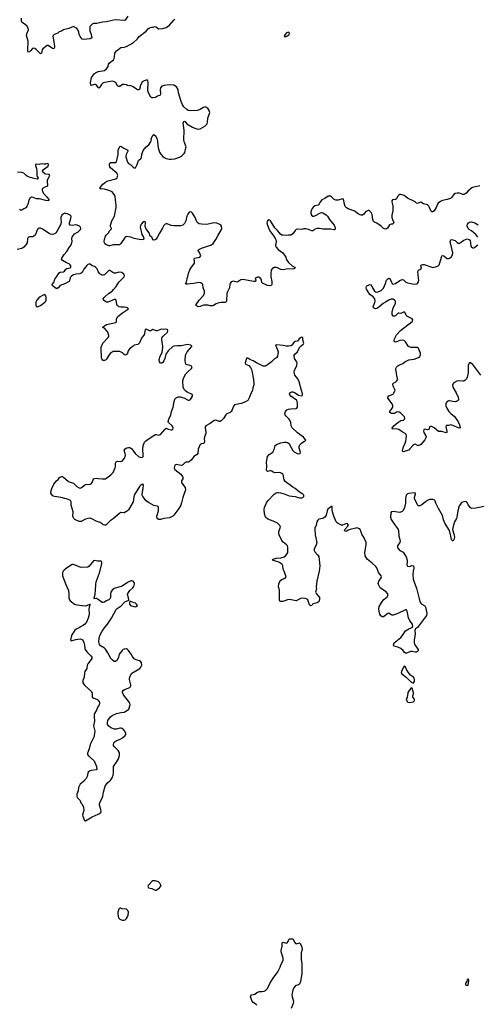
# Model space of a CAD drawing. Header units: inches. Extents: x 2057758 to 2159670, y 827298 to 1016821.
# Tile 17 of 90: x 2108574 to 2116856, y 864356 to 882216. Entities that reach past the tile are written whole.
import ezdxf

# ---------------------------------------------------------------- set-up
doc = ezdxf.new("R2010")
doc.units = ezdxf.units.IN
doc.header["$MEASUREMENT"] = 0
for name, color, linetype in [('C1806', 7, 'Continuous'), ('C1807', 7, 'Continuous'), ('C1808', 7, 'Continuous'), ('C1816', 7, 'Continuous'), ('C1817', 7, 'Continuous'), ('C1818', 7, 'Continuous')]:
    doc.layers.add(name, color=color, linetype=linetype)

msp = doc.modelspace()

# ---------------------------------------------------------------- linework, layer by layer
at = {"layer": 'C1806', "color": 6, "elevation": 400}
for points in [[(2109887, 870000), (2109890, 869990), (2109886, 869950), (2109891, 869930), (2109916, 869910), (2109970, 869890), (2109990, 869877), (2110000, 869866)], [(2110000, 869764), (2109990, 869749), (2109966, 869690), (2109933, 869630), (2109927, 869610), (2109922, 869570), (2109930, 869490), (2109913, 869410), (2109935, 869310), (2109932, 869270), (2109919, 869201), (2109853, 869070), (2109835, 868990), (2109802, 868910), (2109804, 868890), (2109822, 868862), (2109923, 868770), (2109967, 868670), (2109973, 868627), (2109962, 868610), (2109870, 868595), (2109838, 868582), (2109816, 868564), (2109808, 868550), (2109796, 868490), (2109778, 868450), (2109730, 868396), (2109670, 868350), (2109656, 868324), (2109642, 868290), (2109634, 868230), (2109613, 868170), (2109611, 868151), (2109611, 868130), (2109619, 868110), (2109670, 868051), (2109684, 868010), (2109705, 867985), (2109730, 867930), (2109739, 867870), (2109714, 867790), (2109717, 867770), (2109751, 867691), (2109770, 867682), (2109886, 867754), (2110000, 867806)]]:
    msp.add_lwpolyline(points, dxfattribs=at)
at = {"layer": 'C1807', "color": 6, "elevation": 400}
for points in [[(2108570, 878778), (2108590, 878770), (2108610, 878769), (2108650, 878794), (2108698, 878810), (2108712, 878830), (2108715, 878850), (2108732, 878888), (2108745, 878950), (2108770, 878990), (2108790, 879001), (2108810, 878998), (2108870, 878972), (2108930, 878970), (2109044, 878944), (2109090, 878938), (2109112, 878948), (2109074, 878994), (2109015, 879050), (2108993, 879093), (2108985, 879130), (2108990, 879150), (2109009, 879171), (2109066, 879194), (2109084, 879210), (2109076, 879290), (2109080, 879310), (2109110, 879364), (2109119, 879390), (2109110, 879410), (2109050, 879414), (2109030, 879422), (2108996, 879450), (2108986, 879470), (2109004, 879496), (2109090, 879561), (2109098, 879590), (2109090, 879603), (2109070, 879607), (2109045, 879595), (2109010, 879594), (2108970, 879604), (2108930, 879588), (2108870, 879594), (2108859, 879590), (2108860, 879570), (2108879, 879519), (2108887, 879470), (2108884, 879384), (2108889, 879369), (2108908, 879350), (2108906, 879330), (2108890, 879322), (2108810, 879340), (2108728, 879368), (2108691, 879390), (2108651, 879430), (2108610, 879445), (2108532, 879452)], [(2110000, 877649), (2109977, 877697), (2109950, 877730), (2109930, 877740), (2109890, 877751), (2109850, 877782), (2109830, 877784), (2109810, 877776), (2109790, 877756), (2109739, 877690), (2109710, 877631), (2109690, 877616), (2109666, 877606), (2109590, 877602), (2109551, 877589), (2109516, 877564), (2109496, 877544), (2109490, 877531), (2109478, 877482), (2109470, 877470), (2109448, 877452), (2109406, 877430), (2109310, 877393), (2109270, 877351), (2109250, 877337), (2109216, 877350), (2109180, 877380), (2109171, 877390), (2109166, 877410), (2109199, 877461), (2109213, 877510), (2109250, 877557), (2109266, 877590), (2109290, 877622), (2109310, 877636), (2109370, 877641), (2109386, 877654), (2109410, 877693), (2109430, 877705), (2109487, 877713), (2109501, 877730), (2109501, 877750), (2109491, 877770), (2109471, 877790), (2109424, 877804), (2109350, 877845), (2109335, 877870), (2109337, 877890), (2109383, 877957), (2109428, 878010), (2109470, 878085), (2109505, 878135), (2109524, 878190), (2109520, 878250), (2109525, 878270), (2109538, 878290), (2109570, 878330), (2109636, 878370), (2109661, 878390), (2109677, 878410), (2109683, 878430), (2109677, 878450), (2109659, 878470), (2109618, 878490), (2109590, 878492), (2109523, 878483), (2109490, 878491), (2109480, 878510), (2109477, 878530), (2109504, 878610), (2109510, 878650), (2109491, 878670), (2109456, 878690), (2109390, 878704), (2109370, 878697), (2109340, 878670), (2109321, 878630), (2109320, 878600), (2109328, 878548), (2109322, 878510), (2109248, 878372), (2109230, 878349), (2109210, 878333), (2109170, 878321), (2109130, 878327), (2109110, 878336), (2108990, 878419), (2108950, 878436), (2108926, 878434), (2108910, 878427), (2108893, 878407), (2108869, 878331), (2108856, 878310), (2108833, 878287), (2108810, 878276), (2108750, 878276), (2108730, 878268), (2108717, 878243), (2108709, 878170), (2108687, 878130), (2108650, 878090), (2108610, 878064), (2108530, 878045)], [(2110000, 873107), (2109961, 873121), (2109896, 873156), (2109850, 873171), (2109810, 873168), (2109770, 873155), (2109690, 873113), (2109650, 873112), (2109610, 873129), (2109576, 873150), (2109555, 873170), (2109542, 873190), (2109538, 873210), (2109543, 873290), (2109510, 873410), (2109508, 873470), (2109496, 873496), (2109441, 873521), (2109390, 873528), (2109329, 873549), (2109204, 873564), (2109177, 873577), (2109150, 873611), (2109139, 873630), (2109136, 873650), (2109155, 873710), (2109194, 873790), (2109239, 873850), (2109270, 873876), (2109297, 873910), (2109330, 873929), (2109350, 873929), (2109370, 873919), (2109459, 873839), (2109487, 873827), (2109549, 873809), (2109608, 873748), (2109650, 873724), (2109670, 873720), (2109697, 873730), (2109748, 873772), (2109770, 873786), (2109850, 873790), (2109870, 873798), (2109890, 873819), (2109915, 873885), (2109930, 873896), (2109970, 873900), (2110000, 873895)], [(2110000, 872393), (2109990, 872392), (2109930, 872405), (2109910, 872399), (2109837, 872303), (2109810, 872288), (2109690, 872279), (2109650, 872290), (2109550, 872332), (2109530, 872332), (2109514, 872326), (2109419, 872261), (2109383, 872230), (2109364, 872210), (2109353, 872190), (2109348, 872170), (2109352, 872130), (2109410, 871970), (2109461, 871861), (2109467, 871793), (2109466, 871730), (2109479, 871690), (2109490, 871675), (2109570, 871614), (2109610, 871603), (2109770, 871585), (2109792, 871588), (2109830, 871605), (2109838, 871602), (2109849, 871611), (2109850, 871614), (2109851, 871611), (2109842, 871598), (2109845, 871590), (2109836, 871564), (2109828, 871512), (2109837, 871450), (2109833, 871427), (2109817, 871363), (2109783, 871290), (2109753, 871250), (2109730, 871232), (2109676, 871204), (2109650, 871184), (2109599, 871161), (2109577, 871143), (2109543, 871097), (2109522, 871058), (2109505, 871015), (2109496, 870970), (2109510, 870948), (2109590, 870975), (2109630, 870982), (2109670, 870984), (2109690, 870980), (2109711, 870970), (2109728, 870950), (2109739, 870919), (2109751, 870869), (2109755, 870810), (2109762, 870790), (2109790, 870750), (2109830, 870715), (2109870, 870670), (2109882, 870650), (2109882, 870630), (2109870, 870610), (2109808, 870530), (2109800, 870510), (2109790, 870450), (2109758, 870390), (2109752, 870370), (2109746, 870290), (2109720, 870230), (2109718, 870190), (2109730, 870167), (2109757, 870137), (2109877, 870030), (2109887, 870000)], [(2110000, 871696), (2109987, 871707), (2109970, 871714), (2109926, 871710), (2109924, 871730), (2109937, 871763), (2109944, 871797), (2109951, 871869), (2109954, 871970), (2109963, 872017), (2110000, 872117)]]:
    msp.add_lwpolyline(points, dxfattribs=at)
msp.add_lwpolyline([(2109030, 877229), (2108990, 877216), (2108944, 877190), (2108919, 877170), (2108886, 877130), (2108868, 877090), (2108865, 877045), (2108871, 877011), (2108890, 877007), (2108910, 877011), (2108950, 877030), (2109029, 877090), (2109047, 877110), (2109056, 877130), (2109056, 877176), (2109050, 877210)], close=True, dxfattribs=at)
at = {"layer": 'C1808', "color": 6, "elevation": 400}
for points in [[(2110000, 882154), (2109973, 882147), (2109930, 882150), (2109910, 882146), (2109890, 882136), (2109862, 882110), (2109849, 882090), (2109845, 882070), (2109846, 882013), (2109872, 881950), (2109880, 881890), (2109851, 881870), (2109730, 881858), (2109710, 881861), (2109670, 881910), (2109655, 881950), (2109649, 881990), (2109630, 882031), (2109610, 882056), (2109592, 882070), (2109550, 882092), (2109466, 882054), (2109366, 882034), (2109330, 882010), (2109290, 881993), (2109268, 881972), (2109197, 881950), (2109179, 881930), (2109176, 881910), (2109190, 881850), (2109206, 881730), (2109204, 881710), (2109192, 881688), (2109170, 881693), (2109090, 881750), (2109070, 881750), (2108992, 881688), (2108984, 881670), (2108970, 881606), (2108950, 881596), (2108870, 881677), (2108850, 881694), (2108830, 881700), (2108809, 881691), (2108770, 881650), (2108750, 881636), (2108730, 881627), (2108725, 881630), (2108720, 881660), (2108725, 881825), (2108699, 881930), (2108702, 881958), (2108734, 882030), (2108730, 882062), (2108702, 882102), (2108615, 882170), (2108607, 882190), (2108606, 882246)], [(2110000, 880987), (2109970, 881026), (2109950, 881038), (2109930, 881041), (2109870, 881025), (2109864, 881030), (2109860, 881070), (2109875, 881170), (2109930, 881239), (2109950, 881255), (2110000, 881274)]]:
    msp.add_lwpolyline(points, dxfattribs=at)
at = {"layer": 'C1816', "color": 6}
for points, elevation in [([(2110000, 867806), (2110010, 867810), (2110043, 867837), (2110049, 867851), (2110047, 867890), (2110022, 867970), (2110023, 867990), (2110036, 868030), (2110070, 868093), (2110084, 868130), (2110096, 868204), (2110125, 868310), (2110164, 868376), (2110210, 868411), (2110230, 868430), (2110250, 868461), (2110270, 868510), (2110278, 868550), (2110278, 868670), (2110286, 868690), (2110330, 868750), (2110364, 868810), (2110386, 868870), (2110387, 868910), (2110379, 868930), (2110358, 868958), (2110287, 869030), (2110276, 869050), (2110273, 869067), (2110279, 869090), (2110290, 869110), (2110324, 869136), (2110396, 869164), (2110441, 869190), (2110489, 869231), (2110501, 869250), (2110501, 869270), (2110480, 869310), (2110450, 869347), (2110430, 869361), (2110410, 869367), (2110390, 869365), (2110330, 869347), (2110296, 869344), (2110230, 869372), (2110187, 869407), (2110168, 869430), (2110165, 869470), (2110175, 869505), (2110223, 869570), (2110250, 869594), (2110330, 869632), (2110410, 869649), (2110470, 869656), (2110530, 869689), (2110551, 869710), (2110577, 869790), (2110574, 869810), (2110564, 869830), (2110459, 869970), (2110446, 870000)], 400), ([(2115612, 870000), (2115599, 869921), (2115586, 869890), (2115601, 869850), (2115615, 869835), (2115650, 869831), (2115710, 869841), (2115729, 869850), (2115735, 869870), (2115732, 869890), (2115704, 869930), (2115704, 869950), (2115718, 869990), (2115716, 870000)], 400), ([(2110000, 869866), (2110013, 869853), (2110022, 869830), (2110022, 869810), (2110017, 869790), (2110000, 869764)], 400), ([(2112877, 864337), (2112858, 864358), (2112807, 864390), (2112793, 864410), (2112761, 864490), (2112765, 864510), (2112781, 864530), (2112838, 864542), (2112876, 864570), (2112921, 864590), (2112970, 864589), (2113010, 864594), (2113033, 864607), (2113062, 864638), (2113084, 864676), (2113110, 864734), (2113172, 864830), (2113255, 864945), (2113301, 865030), (2113310, 865070), (2113351, 865149), (2113354, 865170), (2113350, 865190), (2113316, 865310), (2113316, 865330), (2113336, 865410), (2113335, 865470), (2113350, 865485), (2113406, 865466), (2113426, 865470), (2113445, 865495), (2113455, 865530), (2113470, 865545), (2113521, 865541), (2113535, 865535), (2113543, 865523), (2113560, 865480), (2113577, 865457), (2113591, 865451), (2113650, 865468), (2113660, 865460), (2113670, 865450), (2113690, 865391), (2113695, 865350), (2113679, 865290), (2113678, 865270), (2113682, 865230), (2113679, 865170), (2113691, 865090), (2113692, 864910), (2113670, 864770), (2113650, 864722), (2113632, 864710), (2113590, 864696), (2113570, 864682), (2113546, 864654), (2113526, 864614), (2113512, 864530), (2113517, 864490), (2113538, 864410), (2113537, 864370), (2113500, 864280)], 300)]:
    msp.add_lwpolyline(points, dxfattribs=dict(at, elevation=elevation))
at = {"layer": 'C1816', "color": 6, "elevation": 400}
for points in [[(2111030, 866595), (2110990, 866595), (2110970, 866583), (2110921, 866530), (2110906, 866510), (2110898, 866490), (2110912, 866470), (2110970, 866454), (2111030, 866428), (2111050, 866428), (2111070, 866437), (2111110, 866470), (2111127, 866490), (2111138, 866510), (2111136, 866516), (2111113, 866553), (2111090, 866575)], [(2110410, 866099), (2110390, 866099), (2110370, 866079), (2110356, 866030), (2110354, 865990), (2110367, 865927), (2110390, 865901), (2110430, 865879), (2110470, 865879), (2110490, 865888), (2110512, 865910), (2110530, 865943), (2110539, 865970), (2110545, 866025), (2110535, 866055), (2110510, 866079), (2110431, 866089)], [(2116710, 864813), (2116690, 864798), (2116684, 864776), (2116670, 864755), (2116661, 864730), (2116663, 864710), (2116670, 864703), (2116690, 864696), (2116710, 864702), (2116722, 864790), (2116715, 864810)]]:
    msp.add_lwpolyline(points, close=True, dxfattribs=at)
at = {"layer": 'C1817', "color": 6, "elevation": 400}
for points in [[(2116919, 879201), (2116788, 879172), (2116773, 879167), (2116750, 879150), (2116735, 879130), (2116707, 879113), (2116670, 879067), (2116650, 879050), (2116630, 879043), (2116610, 879045), (2116550, 879068), (2116510, 879072), (2116475, 879065), (2116450, 879047), (2116405, 878990), (2116385, 878975), (2116330, 878954), (2116245, 878935), (2116204, 878916), (2116165, 878890), (2116153, 878870), (2116128, 878810), (2116090, 878750), (2116070, 878732), (2116050, 878732), (2116030, 878749), (2116010, 878810), (2115995, 878835), (2115970, 878856), (2115898, 878878), (2115850, 878904), (2115830, 878903), (2115790, 878881), (2115770, 878887), (2115746, 878910), (2115724, 878923), (2115610, 878977), (2115550, 879025), (2115490, 879045), (2115470, 879044), (2115450, 879034), (2115428, 879010), (2115410, 878965), (2115390, 878955), (2115334, 878946), (2115324, 878930), (2115323, 878910), (2115340, 878840), (2115345, 878790), (2115343, 878750), (2115326, 878670), (2115324, 878630), (2115335, 878590), (2115356, 878550), (2115358, 878530), (2115350, 878517), (2115338, 878510), (2115310, 878507), (2115284, 878496), (2115243, 878437), (2115230, 878425), (2115210, 878416), (2115170, 878428), (2115130, 878468), (2115050, 878525), (2115010, 878541), (2114993, 878553), (2114979, 878590), (2114970, 878681), (2114950, 878720), (2114925, 878745), (2114910, 878753), (2114893, 878753), (2114870, 878744), (2114848, 878730), (2114814, 878686), (2114791, 878670), (2114770, 878670), (2114750, 878676), (2114700, 878700), (2114650, 878740), (2114530, 878784), (2114501, 878801), (2114479, 878830), (2114464, 878870), (2114450, 878958), (2114430, 878964), (2114350, 878940), (2114310, 878940), (2114277, 878957), (2114230, 879000), (2114210, 879012), (2114190, 879017), (2114170, 879014), (2114110, 878972), (2114052, 878948), (2114030, 878917), (2114007, 878873), (2113990, 878852), (2113930, 878838), (2113901, 878819), (2113877, 878790), (2113868, 878770), (2113856, 878730), (2113855, 878705), (2113866, 878670), (2113890, 878655), (2113910, 878654), (2113930, 878660), (2114030, 878714), (2114050, 878716), (2114070, 878712), (2114130, 878679), (2114157, 878650), (2114193, 878590), (2114250, 878525), (2114275, 878490), (2114290, 878456), (2114295, 878430), (2114290, 878402), (2114270, 878403), (2114218, 878418), (2114070, 878414), (2114010, 878428), (2113970, 878431), (2113930, 878416), (2113910, 878397), (2113890, 878386), (2113870, 878387), (2113810, 878413), (2113770, 878423), (2113730, 878421), (2113690, 878412), (2113610, 878417), (2113590, 878409), (2113570, 878390), (2113530, 878329), (2113507, 878313), (2113490, 878307), (2113450, 878310), (2113410, 878302), (2113350, 878307), (2113330, 878310), (2113306, 878326), (2113250, 878395), (2113201, 878441), (2113124, 878570), (2113110, 878581), (2113090, 878584), (2113070, 878569), (2113062, 878550), (2113059, 878530), (2113068, 878490), (2113100, 878410), (2113122, 878370), (2113204, 878264), (2113216, 878236), (2113224, 878210), (2113224, 878190), (2113215, 878115), (2113225, 878090), (2113265, 878050), (2113348, 877988), (2113389, 877929), (2113399, 877910), (2113410, 877870), (2113450, 877811), (2113514, 877754), (2113558, 877730), (2113570, 877708), (2113550, 877694), (2113410, 877691), (2113350, 877680), (2113310, 877686), (2113250, 877715), (2113230, 877720), (2113190, 877718), (2113157, 877703), (2113145, 877690), (2113137, 877670), (2113130, 877610), (2113131, 877550), (2113149, 877470), (2113149, 877411), (2113140, 877400), (2113110, 877390), (2113070, 877396), (2112977, 877437), (2112965, 877450), (2112961, 877490), (2112951, 877510), (2112930, 877538), (2112910, 877547), (2112890, 877548), (2112854, 877530), (2112848, 877510), (2112856, 877490), (2112852, 877470), (2112818, 877470), (2112750, 877479), (2112630, 877503), (2112584, 877496), (2112530, 877463), (2112510, 877455), (2112450, 877472), (2112430, 877469), (2112410, 877459), (2112389, 877431), (2112384, 877410), (2112382, 877350), (2112335, 877270), (2112330, 877250), (2112325, 877115), (2112320, 877100), (2112310, 877090), (2112294, 877086), (2112230, 877085), (2112170, 877076), (2112137, 877063), (2112090, 877033), (2112070, 877027), (2112030, 877027), (2111990, 877037), (2111950, 877040), (2111910, 877035), (2111850, 877016), (2111810, 877010), (2111790, 877017), (2111774, 877030), (2111776, 877050), (2111828, 877130), (2111903, 877210), (2111927, 877250), (2111927, 877290), (2111901, 877350), (2111895, 877410), (2111885, 877425), (2111860, 877440), (2111827, 877447), (2111790, 877444), (2111730, 877430), (2111670, 877426), (2111616, 877416), (2111590, 877419), (2111584, 877430), (2111595, 877445), (2111643, 877630), (2111661, 877679), (2111677, 877710), (2111742, 877798), (2111746, 877830), (2111738, 877870), (2111746, 877890), (2111841, 877910), (2111858, 877930), (2111833, 877993), (2111812, 878030), (2111817, 878043), (2111824, 878050), (2111869, 878071), (2112050, 878133), (2112081, 878159), (2112134, 878226), (2112166, 878294), (2112233, 878410), (2112240, 878430), (2112235, 878470), (2112223, 878490), (2112204, 878504), (2112150, 878524), (2112110, 878530), (2112070, 878527), (2111970, 878502), (2111870, 878505), (2111830, 878513), (2111810, 878526), (2111788, 878550), (2111756, 878630), (2111710, 878707), (2111690, 878727), (2111670, 878730), (2111650, 878724), (2111622, 878690), (2111605, 878650), (2111590, 878570), (2111562, 878518), (2111530, 878488), (2111490, 878476), (2111370, 878474), (2111322, 878482), (2111250, 878516), (2111230, 878516), (2111210, 878509), (2111190, 878484), (2111167, 878433), (2111110, 878344), (2111070, 878263), (2111050, 878236), (2111030, 878221), (2111010, 878216), (2110990, 878222), (2110978, 878258), (2110969, 878270), (2110940, 878290), (2110921, 878350), (2110860, 878430), (2110851, 878470), (2110856, 878530), (2110852, 878550), (2110830, 878558), (2110816, 878550), (2110779, 878510), (2110763, 878477), (2110759, 878450), (2110790, 878322), (2110821, 878270), (2110823, 878250), (2110814, 878226), (2110776, 878224), (2110683, 878243), (2110650, 878246), (2110590, 878273), (2110510, 878282), (2110486, 878270), (2110410, 878157), (2110386, 878134), (2110370, 878130), (2110270, 878130), (2110210, 878112), (2110190, 878115), (2110150, 878130), (2110119, 878150), (2110110, 878168), (2110108, 878190), (2110114, 878230), (2110131, 878290), (2110144, 878310), (2110183, 878350), (2110209, 878391), (2110230, 878410), (2110237, 878423), (2110238, 878430), (2110222, 878462), (2110223, 878490), (2110243, 878570), (2110293, 878650), (2110321, 878810), (2110322, 878850), (2110310, 878946), (2110307, 879010), (2110302, 879030), (2110270, 879072), (2110250, 879092), (2110210, 879112), (2110110, 879140), (2110050, 879145), (2110035, 879150), (2110033, 879170), (2110081, 879230), (2110130, 879270), (2110170, 879292), (2110315, 879330), (2110339, 879350), (2110349, 879370), (2110352, 879388), (2110349, 879410), (2110338, 879430), (2110220, 879530), (2110206, 879550), (2110201, 879590), (2110210, 879614), (2110230, 879625), (2110310, 879626), (2110330, 879635), (2110363, 879770), (2110358, 879830), (2110362, 879850), (2110390, 879913), (2110410, 879920), (2110464, 879884), (2110538, 879850), (2110536, 879830), (2110507, 879773), (2110499, 879730), (2110527, 879630), (2110550, 879609), (2110590, 879582), (2110630, 879540), (2110650, 879528), (2110672, 879530), (2110706, 879590), (2110730, 879663), (2110778, 879702), (2110785, 879715), (2110791, 879770), (2110816, 879844), (2110870, 879910), (2110915, 879945), (2110944, 879996), (2110948, 880000)], [(2111075, 880000), (2111084, 879890), (2111110, 879811), (2111130, 879780), (2111173, 879733), (2111195, 879715), (2111230, 879698), (2111290, 879687), (2111330, 879687), (2111386, 879694), (2111470, 879721), (2111510, 879742), (2111560, 879790), (2111572, 879810), (2111590, 879890), (2111592, 879910), (2111561, 879990), (2111559, 880000)], [(2116885, 878270), (2116850, 878317), (2116809, 878349), (2116770, 878387), (2116729, 878409), (2116710, 878430), (2116692, 878470), (2116692, 878490), (2116698, 878510), (2116712, 878530), (2116730, 878543), (2116770, 878549), (2116830, 878534), (2116890, 878496)], [(2116938, 875770), (2116790, 875963), (2116750, 875992), (2116730, 875989), (2116707, 875950), (2116710, 875810), (2116693, 875730), (2116677, 875703), (2116650, 875674), (2116630, 875662), (2116610, 875658), (2116537, 875663), (2116503, 875657), (2116451, 875630), (2116430, 875605), (2116425, 875590), (2116430, 875550), (2116490, 875450), (2116526, 875370), (2116534, 875326), (2116529, 875311), (2116510, 875296), (2116470, 875286), (2116430, 875288), (2116370, 875305), (2116350, 875303), (2116328, 875290), (2116310, 875269), (2116302, 875250), (2116303, 875210), (2116321, 875170), (2116360, 875110), (2116394, 875070), (2116458, 875018), (2116524, 874924), (2116552, 874870), (2116562, 874810), (2116553, 874807), (2116530, 874813), (2116450, 874850), (2116393, 874867), (2116350, 874856), (2116310, 874852), (2116303, 874830), (2116323, 874750), (2116321, 874730), (2116310, 874723), (2116230, 874745), (2116170, 874746), (2116090, 874813), (2116050, 874834), (2116024, 874836), (2116010, 874830), (2115998, 874790), (2115990, 874780), (2115970, 874775), (2115930, 874787), (2115910, 874784), (2115904, 874776), (2115900, 874750), (2115907, 874730), (2115939, 874670), (2115944, 874650), (2115942, 874630), (2115923, 874597), (2115850, 874511), (2115830, 874496), (2115810, 874490), (2115790, 874492), (2115750, 874514), (2115730, 874512), (2115710, 874498), (2115651, 874429), (2115630, 874410), (2115610, 874399), (2115550, 874381), (2115530, 874378), (2115518, 874390), (2115518, 874410), (2115533, 874470), (2115564, 874536), (2115575, 874570), (2115590, 874670), (2115585, 874690), (2115567, 874710), (2115510, 874741), (2115450, 874782), (2115410, 874793), (2115335, 874790), (2115328, 874808), (2115363, 874850), (2115430, 874911), (2115490, 874943), (2115533, 874950), (2115551, 874970), (2115558, 874990), (2115555, 875010), (2115490, 875076), (2115457, 875097), (2115430, 875100), (2115410, 875095), (2115370, 875074), (2115350, 875071), (2115315, 875075), (2115286, 875090), (2115290, 875110), (2115332, 875168), (2115342, 875190), (2115344, 875210), (2115330, 875246), (2115253, 875350), (2115250, 875370), (2115270, 875393), (2115350, 875423), (2115361, 875450), (2115387, 875490), (2115381, 875510), (2115348, 875570), (2115345, 875610), (2115359, 875630), (2115390, 875644), (2115410, 875659), (2115432, 875690), (2115412, 875750), (2115409, 875811), (2115396, 875870), (2115397, 875890), (2115410, 875915), (2115430, 875938), (2115450, 875952), (2115523, 875977), (2115558, 876010), (2115630, 876047), (2115730, 876059), (2115805, 876090), (2115830, 876107), (2115839, 876121), (2115844, 876136), (2115842, 876170), (2115810, 876253), (2115802, 876262), (2115790, 876270), (2115730, 876267), (2115670, 876271), (2115640, 876280), (2115628, 876288), (2115573, 876373), (2115550, 876397), (2115510, 876404), (2115466, 876394), (2115410, 876370), (2115390, 876368), (2115375, 876375), (2115364, 876390), (2115371, 876430), (2115410, 876501), (2115484, 876576), (2115690, 876741), (2115698, 876750), (2115703, 876770), (2115694, 876790), (2115598, 876838), (2115588, 876848), (2115562, 876902), (2115550, 876915), (2115490, 876885), (2115450, 876893), (2115441, 876890), (2115390, 876847), (2115370, 876838), (2115350, 876837), (2115332, 876870), (2115332, 876912), (2115351, 876990), (2115390, 877070), (2115392, 877090), (2115388, 877110), (2115375, 877130), (2115350, 877144), (2115310, 877146), (2115270, 877130), (2115209, 877091), (2115164, 877070), (2115090, 877001), (2115050, 876978), (2115030, 876972), (2115010, 876976), (2114990, 876988), (2114986, 877006), (2114990, 877026), (2115015, 877085), (2115021, 877110), (2115016, 877150), (2114985, 877190), (2114926, 877230), (2114866, 877330), (2114861, 877350), (2114864, 877376), (2114873, 877390), (2114910, 877407), (2114930, 877412), (2114948, 877408), (2114971, 877350), (2115010, 877290), (2115030, 877279), (2115050, 877275), (2115090, 877283), (2115130, 877304), (2115170, 877344), (2115211, 877429), (2115230, 877492), (2115250, 877517), (2115270, 877530), (2115290, 877521), (2115315, 877455), (2115330, 877432), (2115350, 877421), (2115390, 877428), (2115470, 877487), (2115510, 877502), (2115536, 877496), (2115577, 877457), (2115610, 877440), (2115730, 877417), (2115776, 877424), (2115790, 877433), (2115803, 877450), (2115811, 877490), (2115810, 877530), (2115794, 877650), (2115805, 877670), (2115852, 877690), (2115859, 877710), (2115852, 877750), (2115857, 877770), (2115884, 877776), (2115910, 877775), (2116050, 877725), (2116070, 877722), (2116094, 877726), (2116156, 877744), (2116183, 877770), (2116196, 877804), (2116222, 877910), (2116233, 877930), (2116250, 877937), (2116270, 877932), (2116310, 877897), (2116330, 877887), (2116350, 877885), (2116372, 877888), (2116407, 877913), (2116426, 877954), (2116432, 877990), (2116384, 878190), (2116385, 878210), (2116395, 878225), (2116410, 878230), (2116450, 878219), (2116470, 878210), (2116510, 878173), (2116530, 878165), (2116550, 878165), (2116590, 878186), (2116630, 878218), (2116690, 878239), (2116710, 878237), (2116730, 878223), (2116742, 878202), (2116752, 878170), (2116759, 878110), (2116767, 878090), (2116790, 878077), (2116810, 878079), (2116831, 878089), (2116883, 878130)], [(2110000, 873895), (2110070, 873885), (2110110, 873885), (2110130, 873890), (2110230, 873960), (2110270, 874000), (2110307, 874090), (2110312, 874110), (2110310, 874170), (2110323, 874197), (2110350, 874208), (2110397, 874203), (2110430, 874210), (2110450, 874230), (2110475, 874265), (2110495, 874310), (2110490, 874350), (2110471, 874410), (2110486, 874430), (2110518, 874450), (2110550, 874457), (2110574, 874454), (2110606, 874430), (2110670, 874345), (2110730, 874291), (2110770, 874273), (2110802, 874278), (2110812, 874288), (2110814, 874306), (2110809, 874430), (2110813, 874487), (2110839, 874550), (2110863, 874577), (2111030, 874690), (2111050, 874692), (2111090, 874680), (2111128, 874692), (2111210, 874790), (2111230, 874804), (2111266, 874786), (2111324, 874776), (2111341, 874779), (2111350, 874786), (2111356, 874810), (2111352, 874830), (2111338, 874850), (2111275, 874910), (2111270, 874930), (2111280, 874970), (2111318, 875050), (2111329, 875110), (2111355, 875190), (2111375, 875290), (2111390, 875334), (2111410, 875357), (2111450, 875373), (2111484, 875376), (2111550, 875359), (2111630, 875316), (2111650, 875314), (2111670, 875328), (2111710, 875390), (2111707, 875410), (2111690, 875425), (2111610, 875460), (2111590, 875475), (2111558, 875510), (2111542, 875550), (2111533, 875670), (2111545, 875710), (2111564, 875750), (2111590, 875790), (2111623, 875830), (2111688, 875890), (2111700, 875910), (2111692, 875930), (2111678, 875938), (2111650, 875949), (2111610, 875957), (2111589, 875969), (2111580, 875990), (2111575, 876030), (2111584, 876130), (2111598, 876170), (2111609, 876191), (2111697, 876290), (2111696, 876296), (2111678, 876310), (2111610, 876322), (2111510, 876300), (2111430, 876303), (2111370, 876296), (2111350, 876286), (2111269, 876211), (2111225, 876150), (2111216, 876124), (2111208, 876070), (2111190, 876028), (2111170, 875998), (2111150, 875986), (2111130, 875988), (2111107, 876010), (2111104, 876050), (2111119, 876110), (2111158, 876182), (2111172, 876268), (2111173, 876290), (2111152, 876410), (2111152, 876430), (2111157, 876450), (2111170, 876470), (2111253, 876550), (2111259, 876570), (2111257, 876590), (2111250, 876599), (2111230, 876603), (2111190, 876599), (2111150, 876601), (2111130, 876598), (2111070, 876571), (2111050, 876570), (2111010, 876592), (2110990, 876595), (2110950, 876572), (2110930, 876572), (2110870, 876605), (2110852, 876588), (2110830, 876502), (2110791, 876449), (2110746, 876354), (2110730, 876335), (2110714, 876326), (2110649, 876310), (2110630, 876297), (2110604, 876270), (2110570, 876250), (2110552, 876230), (2110542, 876210), (2110530, 876165), (2110510, 876141), (2110490, 876131), (2110470, 876141), (2110436, 876176), (2110390, 876196), (2110290, 876198), (2110270, 876195), (2110250, 876187), (2110217, 876163), (2110183, 876117), (2110150, 876056), (2110130, 876038), (2110110, 876031), (2110091, 876031), (2110079, 876039), (2110064, 876064), (2110058, 876090), (2110056, 876150), (2110049, 876190), (2110050, 876278), (2110084, 876350), (2110176, 876450), (2110190, 876470), (2110192, 876490), (2110172, 876550), (2110145, 876585), (2110110, 876618), (2110074, 876630), (2110092, 876650), (2110150, 876690), (2110318, 876722), (2110327, 876733), (2110331, 876790), (2110353, 876830), (2110440, 876900), (2110547, 876970), (2110529, 876989), (2110514, 876994), (2110470, 877002), (2110410, 877001), (2110374, 877010), (2110359, 877019), (2110344, 877030), (2110337, 877050), (2110326, 877126), (2110310, 877139), (2110290, 877142), (2110190, 877096), (2110170, 877092), (2110150, 877094), (2110117, 877110), (2110095, 877130), (2110091, 877150), (2110100, 877170), (2110118, 877190), (2110185, 877250), (2110250, 877294), (2110278, 877322), (2110322, 877378), (2110370, 877455), (2110466, 877550), (2110474, 877574), (2110460, 877600), (2110429, 877629), (2110370, 877637), (2110310, 877620), (2110290, 877620), (2110263, 877630), (2110230, 877656), (2110210, 877666), (2110190, 877664), (2110170, 877650), (2110143, 877617), (2110110, 877589), (2110090, 877580), (2110070, 877580), (2110030, 877604), (2110010, 877628), (2110000, 877649)], [(2117050, 873397), (2116850, 873356), (2116770, 873350), (2116750, 873362), (2116737, 873377), (2116710, 873413), (2116690, 873457), (2116679, 873470), (2116670, 873476), (2116630, 873473), (2116590, 873456), (2116567, 873430), (2116545, 873395), (2116519, 873310), (2116505, 873190), (2116498, 873170), (2116460, 873110), (2116441, 873050), (2116426, 872970), (2116450, 872888), (2116460, 872830), (2116450, 872781), (2116430, 872761), (2116423, 872763), (2116410, 872772), (2116404, 872784), (2116397, 872850), (2116371, 872950), (2116284, 873084), (2116263, 873143), (2116244, 873224), (2116168, 873348), (2116124, 873444), (2116108, 873490), (2116090, 873506), (2116070, 873512), (2116034, 873514), (2116005, 873510), (2115970, 873495), (2115932, 873470), (2115870, 873413), (2115830, 873395), (2115810, 873397), (2115790, 873415), (2115736, 873530), (2115733, 873550), (2115753, 873613), (2115751, 873630), (2115732, 873632), (2115630, 873624), (2115610, 873618), (2115594, 873606), (2115584, 873590), (2115572, 873530), (2115570, 873445), (2115551, 873370), (2115528, 873312), (2115510, 873293), (2115470, 873274), (2115350, 873295), (2115319, 873290), (2115305, 873270), (2115302, 873190), (2115311, 873150), (2115323, 873130), (2115370, 873060), (2115429, 872989), (2115440, 872970), (2115445, 872950), (2115450, 872850), (2115468, 872790), (2115474, 872750), (2115470, 872730), (2115429, 872670), (2115424, 872650), (2115432, 872630), (2115469, 872589), (2115530, 872559), (2115584, 872470), (2115603, 872410), (2115604, 872376), (2115595, 872335), (2115601, 872310), (2115610, 872303), (2115650, 872296), (2115687, 872313), (2115715, 872310), (2115721, 872270), (2115709, 872210), (2115707, 872150), (2115713, 872070), (2115720, 872030), (2115770, 871904), (2115817, 871710), (2115838, 871650), (2115849, 871630), (2115870, 871613), (2115925, 871585), (2115937, 871557), (2115956, 871450), (2115950, 871410), (2115810, 871212), (2115790, 871190), (2115755, 871165), (2115745, 871155), (2115741, 871139), (2115747, 871070), (2115727, 870970), (2115728, 870910), (2115738, 870878), (2115799, 870790), (2115801, 870770), (2115790, 870753), (2115770, 870744), (2115750, 870742), (2115690, 870756), (2115670, 870756), (2115590, 870724), (2115570, 870723), (2115550, 870741), (2115530, 870774), (2115490, 870808), (2115432, 870832), (2115361, 870850), (2115355, 870870), (2115367, 870910), (2115489, 871011), (2115530, 871064), (2115570, 871130), (2115633, 871167), (2115691, 871189), (2115703, 871210), (2115696, 871250), (2115653, 871313), (2115628, 871368), (2115602, 871490), (2115590, 871511), (2115570, 871511), (2115430, 871446), (2115350, 871415), (2115330, 871415), (2115310, 871423), (2115290, 871441), (2115270, 871448), (2115250, 871445), (2115170, 871385), (2115150, 871383), (2115122, 871402), (2115109, 871430), (2115094, 871490), (2115090, 871530), (2115095, 871570), (2115154, 871670), (2115179, 871701), (2115238, 871750), (2115252, 871770), (2115255, 871790), (2115248, 871810), (2115220, 871840), (2115135, 871890), (2115114, 871910), (2115080, 871970), (2115077, 871990), (2115090, 872029), (2115133, 872090), (2115137, 872110), (2115130, 872130), (2115083, 872190), (2115051, 872271), (2115036, 872296), (2114970, 872359), (2114878, 872430), (2114843, 872490), (2114834, 872550), (2114859, 872690), (2114857, 872730), (2114814, 872830), (2114788, 872870), (2114747, 872967), (2114730, 872982), (2114710, 872990), (2114690, 872996), (2114670, 872995), (2114569, 872971), (2114530, 872956), (2114510, 872936), (2114490, 872931), (2114478, 872938), (2114467, 872950), (2114471, 872970), (2114527, 873030), (2114535, 873050), (2114527, 873067), (2114515, 873075), (2114490, 873074), (2114430, 873050), (2114410, 873050), (2114350, 873078), (2114330, 873090), (2114312, 873110), (2114271, 873210), (2114245, 873290), (2114241, 873330), (2114244, 873384), (2114230, 873387), (2114165, 873335), (2114151, 873308), (2114131, 873229), (2114109, 873191), (2114070, 873170), (2114002, 873158), (2113980, 873140), (2113964, 873110), (2113949, 873050), (2113927, 872990), (2113925, 872970), (2113935, 872870), (2113961, 872730), (2113953, 872690), (2113918, 872610), (2113918, 872590), (2113930, 872561), (2113978, 872510), (2113997, 872477), (2114016, 872310), (2114006, 872210), (2113965, 872030), (2113949, 871930), (2113957, 871890), (2113942, 871830), (2113949, 871809), (2113990, 871765), (2114010, 871734), (2114014, 871710), (2114006, 871670), (2113990, 871650), (2113970, 871638), (2113900, 871620), (2113887, 871613), (2113870, 871591), (2113850, 871582), (2113830, 871602), (2113802, 871690), (2113785, 871705), (2113754, 871714), (2113710, 871720), (2113670, 871716), (2113615, 871685), (2113590, 871676), (2113470, 871701), (2113430, 871694), (2113385, 871675), (2113345, 871665), (2113310, 871662), (2113295, 871670), (2113288, 871688), (2113285, 871725), (2113284, 871870), (2113270, 871930), (2113275, 871985), (2113292, 872028), (2113309, 872051), (2113339, 872070), (2113392, 872088), (2113405, 872110), (2113373, 872213), (2113355, 872250), (2113345, 872310), (2113332, 872332), (2113310, 872354), (2113273, 872373), (2113158, 872410), (2113170, 872433), (2113234, 872450), (2113312, 872452), (2113370, 872473), (2113397, 872490), (2113422, 872518), (2113435, 872550), (2113436, 872650), (2113430, 872670), (2113415, 872690), (2113350, 872738), (2113327, 872767), (2113283, 872870), (2113276, 872890), (2113274, 872930), (2113303, 873010), (2113298, 873030), (2113290, 873042), (2113250, 873083), (2113170, 873119), (2113074, 873154), (2113031, 873190), (2113015, 873250), (2113010, 873330), (2113015, 873365), (2113048, 873450), (2113077, 873490), (2113190, 873607), (2113228, 873632), (2113250, 873640), (2113270, 873640), (2113307, 873633), (2113370, 873615), (2113461, 873581), (2113570, 873566), (2113650, 873540), (2113690, 873542), (2113712, 873548), (2113730, 873570), (2113726, 873590), (2113708, 873610), (2113650, 873646), (2113573, 873713), (2113530, 873736), (2113390, 873841), (2113369, 873870), (2113363, 873890), (2113360, 873950), (2113348, 873970), (2113330, 873987), (2113290, 874000), (2113199, 873999), (2113171, 874010), (2113150, 874027), (2113130, 874033), (2113110, 874033), (2113070, 874022), (2113059, 874030), (2113051, 874051), (2113056, 874110), (2113050, 874190), (2113070, 874293), (2113100, 874330), (2113150, 874357), (2113168, 874372), (2113190, 874419), (2113205, 874490), (2113230, 874510), (2113310, 874542), (2113370, 874551), (2113410, 874550), (2113430, 874544), (2113450, 874534), (2113470, 874511), (2113530, 874404), (2113550, 874378), (2113604, 874344), (2113630, 874340), (2113661, 874350), (2113668, 874370), (2113644, 874444), (2113646, 874474), (2113655, 874505), (2113683, 874537), (2113730, 874566), (2113748, 874572), (2113762, 874590), (2113721, 874641), (2113610, 874719), (2113519, 874810), (2113500, 874850), (2113493, 874910), (2113482, 874942), (2113462, 874970), (2113403, 875030), (2113390, 875050), (2113385, 875070), (2113396, 875110), (2113422, 875138), (2113449, 875151), (2113490, 875160), (2113590, 875163), (2113601, 875170), (2113610, 875190), (2113612, 875252), (2113605, 875290), (2113592, 875312), (2113490, 875390), (2113473, 875410), (2113467, 875430), (2113474, 875446), (2113510, 875463), (2113530, 875464), (2113570, 875447), (2113630, 875405), (2113684, 875396), (2113698, 875402), (2113703, 875410), (2113702, 875430), (2113683, 875490), (2113645, 875650), (2113619, 875699), (2113565, 875770), (2113560, 875790), (2113555, 875830), (2113557, 875850), (2113598, 875942), (2113606, 875990), (2113597, 876017), (2113569, 876050), (2113560, 876070), (2113553, 876110), (2113555, 876130), (2113566, 876150), (2113614, 876190), (2113650, 876270), (2113679, 876301), (2113716, 876330), (2113721, 876339), (2113726, 876350), (2113710, 876410), (2113710, 876451), (2113690, 876458), (2113670, 876448), (2113645, 876430), (2113614, 876386), (2113570, 876376), (2113554, 876366), (2113510, 876310), (2113490, 876302), (2113450, 876294), (2113410, 876292), (2113350, 876307), (2113223, 876317), (2113213, 876310), (2113250, 876230), (2113261, 876190), (2113250, 876110), (2113230, 876082), (2113196, 876064), (2113141, 876010), (2113070, 875954), (2113030, 875931), (2112990, 875934), (2112870, 875990), (2112810, 876027), (2112750, 876050), (2112710, 876074), (2112690, 876076), (2112687, 876073), (2112665, 875990), (2112670, 875970), (2112730, 875944), (2112758, 875910), (2112778, 875870), (2112786, 875846), (2112814, 875690), (2112823, 875610), (2112823, 875590), (2112804, 875536), (2112795, 875490), (2112766, 875434), (2112745, 875370), (2112726, 875334), (2112709, 875311), (2112670, 875282), (2112590, 875253), (2112502, 875238), (2112473, 875227), (2112454, 875206), (2112430, 875139), (2112411, 875110), (2112390, 875090), (2112330, 875064), (2112312, 875050), (2112270, 874980), (2112230, 874937), (2112210, 874928), (2112190, 874930), (2112148, 874948), (2112130, 874951), (2112110, 874947), (2112080, 874930), (2112030, 874892), (2111950, 874850), (2111938, 874830), (2111936, 874810), (2111951, 874730), (2111950, 874710), (2111926, 874650), (2111921, 874610), (2111923, 874570), (2111917, 874543), (2111910, 874530), (2111870, 874523), (2111850, 874510), (2111813, 874427), (2111803, 874350), (2111794, 874330), (2111730, 874292), (2111690, 874235), (2111650, 874197), (2111630, 874192), (2111590, 874192), (2111575, 874185), (2111530, 874141), (2111510, 874132), (2111470, 874134), (2111410, 874149), (2111397, 874143), (2111387, 874133), (2111378, 874090), (2111380, 874070), (2111390, 874054), (2111497, 873970), (2111524, 873930), (2111531, 873910), (2111530, 873890), (2111511, 873850), (2111510, 873830), (2111516, 873810), (2111575, 873730), (2111581, 873690), (2111530, 873550), (2111510, 873450), (2111495, 873410), (2111460, 873350), (2111370, 873230), (2111350, 873213), (2111290, 873183), (2111190, 873166), (2111130, 873151), (2111091, 873151), (2111070, 873166), (2111060, 873210), (2111091, 873309), (2111090, 873376), (2111074, 873394), (2111030, 873398), (2111004, 873404), (2110910, 873456), (2110870, 873490), (2110806, 873566), (2110796, 873590), (2110796, 873610), (2110816, 873710), (2110819, 873770), (2110810, 873791), (2110790, 873787), (2110770, 873775), (2110745, 873750), (2110649, 873591), (2110642, 873570), (2110639, 873510), (2110630, 873470), (2110550, 873327), (2110530, 873308), (2110470, 873271), (2110410, 873275), (2110390, 873263), (2110270, 873159), (2110216, 873124), (2110138, 873050), (2110110, 873046), (2110091, 873051), (2110071, 873071), (2110034, 873094), (2110000, 873107)], [(2110000, 872117), (2110030, 872198), (2110064, 872350), (2110063, 872370), (2110050, 872394), (2110000, 872393)], [(2110446, 870000), (2110441, 870010), (2110441, 870030), (2110452, 870048), (2110476, 870064), (2110541, 870090), (2110577, 870110), (2110590, 870130), (2110591, 870150), (2110565, 870250), (2110564, 870270), (2110575, 870310), (2110610, 870364), (2110751, 870449), (2110771, 870470), (2110788, 870510), (2110782, 870550), (2110769, 870569), (2110746, 870586), (2110684, 870604), (2110650, 870625), (2110622, 870662), (2110595, 870710), (2110550, 870775), (2110530, 870794), (2110510, 870802), (2110470, 870799), (2110450, 870791), (2110430, 870775), (2110377, 870710), (2110364, 870650), (2110340, 870600), (2110310, 870574), (2110290, 870574), (2110279, 870579), (2110250, 870602), (2110230, 870630), (2110174, 870730), (2110130, 870797), (2110110, 870817), (2110040, 870860), (2110023, 870883), (2110010, 870930), (2110013, 870990), (2110030, 871044), (2110070, 871125), (2110110, 871187), (2110168, 871252), (2110242, 871358), (2110323, 871517), (2110344, 871536), (2110414, 871586), (2110483, 871657), (2110510, 871671), (2110555, 871685), (2110549, 871730), (2110529, 871790), (2110533, 871810), (2110570, 871864), (2110624, 871910), (2110640, 871930), (2110653, 871953), (2110658, 871990), (2110649, 872010), (2110630, 872033), (2110610, 872039), (2110590, 872037), (2110530, 872009), (2110430, 871938), (2110290, 871899), (2110253, 871870), (2110228, 871830), (2110223, 871803), (2110224, 871736), (2110211, 871709), (2110190, 871694), (2110145, 871675), (2110110, 871649), (2110090, 871643), (2110070, 871644), (2110000, 871696)], [(2115716, 870000), (2115716, 870004), (2115690, 870088), (2115670, 870088), (2115614, 870010), (2115612, 870000)]]:
    msp.add_lwpolyline(points, dxfattribs=at)
for points in [[(2110570, 871666), (2110564, 871636), (2110567, 871613), (2110585, 871590), (2110642, 871570), (2110670, 871566), (2110688, 871570), (2110709, 871590), (2110695, 871615), (2110675, 871630), (2110650, 871641), (2110590, 871664)], [(2115550, 870488), (2115530, 870462), (2115501, 870390), (2115496, 870370), (2115505, 870350), (2115586, 870290), (2115670, 870206), (2115710, 870182), (2115733, 870210), (2115733, 870250), (2115729, 870270), (2115714, 870290), (2115665, 870325), (2115618, 870378), (2115588, 870428), (2115570, 870478)]]:
    msp.add_lwpolyline(points, close=True, dxfattribs=at)
at = {"layer": 'C1818', "color": 6, "elevation": 400}
for points in [[(2110536, 882283), (2110490, 882210), (2110470, 882204), (2110306, 882213), (2110250, 882204), (2110150, 882175), (2110074, 882170), (2110000, 882154)], [(2110000, 881274), (2110004, 881276), (2110110, 881294), (2110150, 881326), (2110177, 881370), (2110187, 881410), (2110197, 881430), (2110251, 881470), (2110273, 881490), (2110286, 881510), (2110294, 881534), (2110302, 881610), (2110312, 881630), (2110330, 881652), (2110409, 881710), (2110470, 881718), (2110510, 881730), (2110630, 881798), (2110709, 881870), (2110741, 881910), (2110868, 882010), (2110910, 882059), (2110930, 882070), (2110970, 882083), (2110990, 882082), (2111030, 882091), (2111050, 882087), (2111090, 882053), (2111170, 882057), (2111230, 882073), (2111290, 882115), (2111370, 882208), (2111390, 882224)], [(2111559, 880000), (2111554, 880050), (2111552, 880090), (2111558, 880150), (2111556, 880210), (2111539, 880341), (2111549, 880370), (2111570, 880374), (2111608, 880328), (2111710, 880265), (2111750, 880247), (2111807, 880233), (2111850, 880239), (2111890, 880258), (2111933, 880287), (2111974, 880330), (2111982, 880350), (2111988, 880432), (2112022, 880530), (2112010, 880569), (2111990, 880599), (2111965, 880625), (2111936, 880636), (2111910, 880626), (2111850, 880587), (2111790, 880570), (2111670, 880562), (2111630, 880571), (2111605, 880585), (2111550, 880637), (2111524, 880670), (2111500, 880730), (2111456, 880890), (2111446, 880950), (2111417, 880997), (2111370, 881029), (2111290, 881036), (2111190, 881021), (2111152, 881008), (2111130, 880983), (2111119, 880950), (2111128, 880870), (2111123, 880850), (2111110, 880841), (2111071, 880829), (2111035, 880805), (2110990, 880798), (2110970, 880801), (2110950, 880813), (2110908, 880890), (2110899, 880930), (2110902, 881082), (2110896, 881110), (2110890, 881119), (2110870, 881121), (2110832, 881110), (2110796, 881090), (2110762, 881010), (2110761, 880990), (2110748, 880952), (2110730, 880942), (2110710, 880944), (2110690, 880954), (2110630, 881000), (2110610, 881010), (2110590, 881016), (2110530, 881024), (2110510, 881034), (2110470, 881043), (2110441, 881039), (2110390, 881007), (2110370, 881007), (2110350, 881018), (2110315, 881070), (2110302, 881082), (2110276, 881096), (2110250, 881100), (2110090, 881068), (2110057, 881043), (2110030, 880993), (2110010, 880974), (2110000, 880987)], [(2110948, 880000), (2110959, 880010), (2110966, 880030), (2110958, 880050), (2110963, 880070), (2110990, 880121), (2111010, 880135), (2111045, 880105), (2111063, 880063), (2111073, 880013), (2111075, 880000)]]:
    msp.add_lwpolyline(points, dxfattribs=at)
msp.add_lwpolyline([(2113448, 881988), (2113430, 881984), (2113407, 881970), (2113378, 881930), (2113374, 881910), (2113390, 881906), (2113430, 881923), (2113464, 881950), (2113469, 881970), (2113460, 881980)], close=True, dxfattribs=at)

doc.saveas('drawing.dxf')
